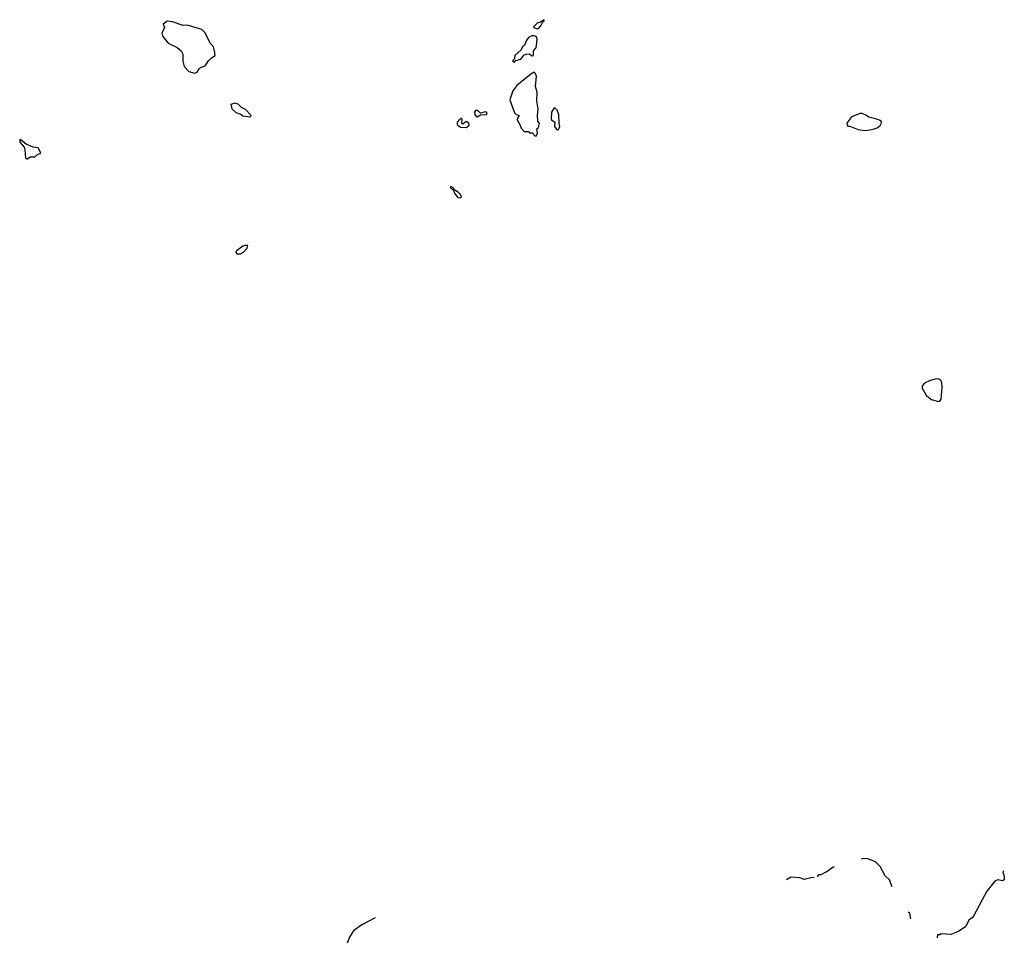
# Model space of a CAD drawing. Extents: x 1861455 to 2058065, y 200073 to 437907.
# Tile 162 of 256: x 2016120 to 2024973, y 255403 to 263706. Entities that reach past the tile are written whole.
import ezdxf

# ---------------------------------------------------------------- set-up
doc = ezdxf.new("R2010")
doc.units = 0

msp = doc.modelspace()

# ---------------------------------------------------------------- linework, layer by layer
at = {"layer": '0CON05XD'}
for points in [[(2017695, 263223.8), (2017715, 263233.3), (2017733.8, 263265), (2017746.7, 263275), (2017788.3, 263291.7), (2017817.5, 263335), (2017845, 263363.3), (2017877.5, 263385), (2017873, 263427), (2017861.2, 263461.2), (2017833.8, 263493.8), (2017786.5, 263586.5), (2017757.5, 263617.5), (2017625, 263658), (2017590, 263655), (2017495, 263688), (2017445, 263693.3), (2017410, 263665), (2017421.4, 263635), (2017399.2, 263585), (2017408, 263555), (2017455.7, 263495.7), (2017536.1, 263456.1), (2017572.5, 263425), (2017586.2, 263395), (2017586.4, 263333.6), (2017600, 263285), (2017639.5, 263239.6), (2017695, 263223.8)], [(2020775, 263624), (2020789.1, 263630.9), (2020805, 263650), (2020820, 263680), (2020836.2, 263695), (2020835.8, 263705.8), (2020798, 263682), (2020772.5, 263675), (2020742.5, 263645), (2020740, 263635), (2020775, 263624)], [(2020565, 263322.5), (2020581.7, 263338.3), (2020625, 263352.5), (2020653.6, 263386.4), (2020673, 263397), (2020705, 263400), (2020725, 263380), (2020740, 263385), (2020740, 263425), (2020760.7, 263449.3), (2020767.7, 263472.3), (2020773.8, 263535), (2020764.3, 263554.3), (2020745, 263561.4), (2020725, 263560), (2020694.1, 263545.9), (2020673.3, 263515), (2020660, 263475), (2020640, 263465), (2020630, 263435), (2020572.5, 263385), (2020570, 263355), (2020550, 263335), (2020565, 263322.5)], [(2020765, 262660), (2020776.1, 262686.1), (2020770, 262725), (2020783.6, 262736.4), (2020793.6, 262773.6), (2020780, 262795), (2020776.7, 262845), (2020782, 262905), (2020770, 262975), (2020773.6, 263053.6), (2020758.8, 263105), (2020767, 263197), (2020756.1, 263226.1), (2020745, 263233.3), (2020715, 263216.7), (2020590, 263115), (2020554.1, 263065.9), (2020527.5, 262985), (2020569.3, 262869.3), (2020583.9, 262853.9), (2020610, 262845), (2020595, 262820), (2020593.3, 262805), (2020617.5, 262765), (2020629.3, 262729.3), (2020655, 262700), (2020695, 262700), (2020705, 262690), (2020735, 262690), (2020741.7, 262671.7), (2020751.7, 262661.7), (2020765, 262660)], [(2018195, 262832.5), (2018200, 262845), (2018149.3, 262899.3), (2018115, 262916.7), (2018085.8, 262945.8), (2018055, 262956.2), (2018017.5, 262945), (2018027.5, 262905), (2018065, 262872.5), (2018107, 262857), (2018125, 262842.5), (2018195, 262832.5)], [(2020235, 262832), (2020265, 262850), (2020317.1, 262852.9), (2020322.5, 262872.5), (2020305, 262876.7), (2020265, 262866.7), (2020235, 262891.2), (2020220, 262890), (2020208.8, 262875), (2020211.2, 262855), (2020223.8, 262835), (2020235, 262832)], [(2020955, 262716.2), (2020965, 262717.5), (2020976.7, 262745), (2020970, 262775), (2020969.3, 262849.3), (2020953.2, 262893.2), (2020935, 262911.2), (2020925, 262913.3), (2020902.1, 262875), (2020898, 262815), (2020901.2, 262805), (2020931.2, 262785), (2020929.2, 262745), (2020945, 262723.8), (2020955, 262716.2)], [(2023715, 262710), (2023745, 262714), (2023795, 262722), (2023830, 262735), (2023856.7, 262755), (2023872.5, 262785), (2023858.8, 262798.8), (2023815, 262816), (2023755, 262829.2), (2023735, 262845.7), (2023695, 262864), (2023675, 262864), (2023607.5, 262835), (2023593.3, 262825), (2023557.5, 262775), (2023565, 262750), (2023585, 262747.5), (2023658.3, 262718.3), (2023715, 262710)], [(2020135, 262737.5), (2020145, 262742.5), (2020161.7, 262758.3), (2020160, 262775), (2020135, 262790), (2020105, 262767.5), (2020095, 262772.5), (2020100, 262805), (2020095, 262820), (2020075, 262810), (2020052.5, 262785), (2020053.3, 262765), (2020085, 262741.2), (2020135, 262737.5)], [(2016185, 262452.5), (2016215, 262472.5), (2016255, 262472.5), (2016283.9, 262496.1), (2016306.4, 262503.6), (2016307.5, 262515), (2016285, 262553.3), (2016241.2, 262561.2), (2016178.3, 262588.3), (2016125, 262630), (2016120, 262625), (2016122, 262605), (2016159.1, 262559.1), (2016167.5, 262535), (2016171.2, 262465), (2016185, 262452.5)], [(2020085, 262103.3), (2020091.2, 262115), (2020085, 262133.3), (2020065, 262153.3), (2020032.5, 262172.5), (2020017.5, 262195), (2019995, 262207.5), (2019995, 262193.3), (2020021.7, 262171.7), (2020031.2, 262145), (2020053.8, 262115), (2020065, 262106.2), (2020085, 262103.3)], [(2018071.7, 261601.7), (2018105, 261602.5), (2018133, 261617), (2018165, 261652.5), (2018170, 261675), (2018146.4, 261676.4), (2018125, 261670), (2018067.5, 261625), (2018063.3, 261613.3), (2018071.7, 261601.7)], [(2024385, 260274.3), (2024395, 260276), (2024405.4, 260294.6), (2024413.8, 260403.8), (2024410.6, 260445), (2024403.1, 260463.1), (2024385.5, 260475.5), (2024365, 260478.5), (2024306.3, 260463.7), (2024255, 260439.2), (2024236, 260415), (2024234.2, 260395), (2024271.4, 260331.4), (2024315, 260293.1), (2024385, 260274.3)], [(2023966.2, 255911.1), (2023940, 255975), (2023900.9, 256010.9), (2023857.1, 256095), (2023815.7, 256135), (2023745, 256163.8), (2023704.7, 256165.3), (2023686.9, 256158.7)], [(2023444.4, 256087.5), (2023435, 256087.5), (2023376.3, 256045.7), (2023368.8, 256041.5), (2023325, 256019.4), (2023301.7, 256018.3), (2023290.2, 256000.6)], [(2024966.1, 256056), (2024961.2, 256045), (2024973.4, 256003.4), (2024973.5, 255975), (2024957.5, 255965), (2024915, 255972.7), (2024887.6, 255962.4), (2024817.4, 255872.6), (2024796.1, 255833.9), (2024695, 255647.5), (2024685, 255632.5), (2024655, 255612.5), (2024627.5, 255555), (2024616.1, 255543.9), (2024565, 255512.5), (2024495, 255482.5), (2024405, 255487.5), (2024395, 255480), (2024371.7, 255478.3), (2024370, 255455), (2024365.5, 255450.5)], [(2023262.9, 255993.1), (2023245, 255994.6), (2023175, 255975.8), (2023135, 255992), (2023055, 255996.9), (2023016, 255973.7)], [(2019316.8, 255632.6), (2019195, 255569.3), (2019122.2, 255515), (2019087.1, 255465), (2019064.4, 255403.3)], [(2024131.8, 255623.7), (2024122.9, 255672.9), (2024115, 255681.2), (2024107.8, 255679.3)]]:
    msp.add_lwpolyline(points, dxfattribs=at)

doc.saveas('drawing.dxf')
